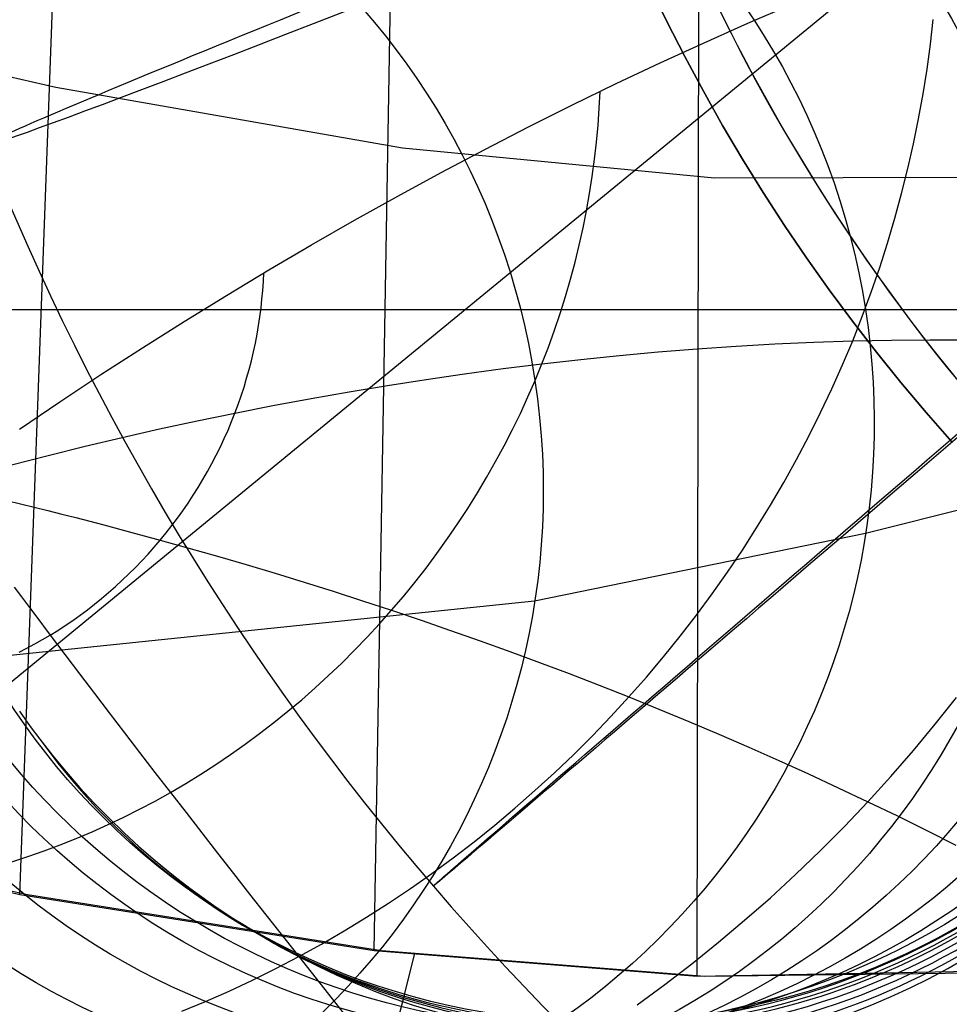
# Model space of a CAD drawing. Extents: x -919 to -345, y -585 to -19.
# Tile 10 of 123: x -878.55 to -872.15, y -496.11 to -489.34. Entities that reach past the tile are written whole.
import ezdxf

# ---------------------------------------------------------------- set-up
doc = ezdxf.new("R2010")
doc.units = 0
for name, color, linetype in [('GAMBE', 13, 'CONTINUOUS'), ('SCHIUMATO', 84, 'CONTINUOUS'), ('TELAIO', 3, 'CONTINUOUS')]:
    doc.layers.add(name, color=color, linetype=linetype)

msp = doc.modelspace()

# ---------------------------------------------------------------- linework, layer by layer
at = {"layer": 'GAMBE'}
for p, q in [((-856.6870355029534, -475.9118067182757, -41.08619065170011), (-882.1909536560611, -496.8416747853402, -455.561509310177)), ((-882.1920253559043, -491.3343200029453, -455.561509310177), (-853.8637073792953, -491.3343200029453, -455.561509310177))]:
    msp.add_line(p, q, dxfattribs=at)
at = {"layer": 'SCHIUMATO'}
for p, q in [((-873.8867524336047, -495.9215078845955, 107.4538461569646), (-873.6758541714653, -377.1366978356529, 107.48667780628)), ((-876.1087216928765, -495.7458183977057, 121.8261508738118), (-875.5381689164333, -462.607815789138, 121.8428754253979)), ((-878.5451493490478, -495.3604315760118, 136.1595444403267), (-878.1383079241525, -484.2532118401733, 136.1642215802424)), ((-873.537355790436, -489.3656146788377, -46.27125813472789), (-873.2364765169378, -489.236053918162, -46.16557694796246)), ((-878.29780192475, -489.8085633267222, 136.1618872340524), (-880.3166714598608, -489.3430123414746, 147.2806256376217)), ((-873.8387997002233, -489.4996667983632, -46.37048259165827), (-873.537355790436, -489.3656146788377, -46.27125813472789)), ((-872.2821524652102, -489.5101405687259, -45.77549754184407), (-872.262768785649, -489.3398387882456, -45.77226850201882)), ((-874.1405725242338, -489.6381137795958, -46.46315968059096), (-873.8387997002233, -489.4996667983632, -46.37048259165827)), ((-872.3054118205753, -489.6808868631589, -45.77868679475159), (-872.2821524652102, -489.5101405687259, -45.77549754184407)), ((-874.4424375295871, -489.7808520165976, -46.54920886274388), (-874.1405725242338, -489.6381137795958, -46.46315968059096)), ((-872.3325453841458, -489.8519450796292, -45.78182294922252), (-872.3054118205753, -489.6808868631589, -45.77868679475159)), ((-874.7441575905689, -489.9277710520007, -46.62855992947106), (-874.4424375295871, -489.7808520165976, -46.54920886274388)), ((-875.9123170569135, -490.225425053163, 121.8290996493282), (-878.29780192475, -489.8085633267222, 136.1618872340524)), ((-874.5595091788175, -489.9506220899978, -46.58090753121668), (-874.5538683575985, -489.8346168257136, -46.57929032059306)), ((-872.3635516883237, -490.0231826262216, -45.78489269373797), (-872.3325453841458, -489.8519450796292, -45.78182294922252)), ((-875.0454958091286, -490.0787538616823, -46.70115319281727), (-874.7441575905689, -489.9277710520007, -46.62855992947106)), ((-874.567736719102, -490.0671888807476, -46.58252484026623), (-874.5595091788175, -489.9506220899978, -46.58090753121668)), ((-872.3984292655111, -490.194466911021, -45.78788271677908), (-872.3635516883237, -490.0231826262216, -45.78489269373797)), ((-875.3462161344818, -490.2336771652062, -46.76693963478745), (-875.0454958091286, -490.0787538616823, -46.70115319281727)), ((-874.5785500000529, -490.1842288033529, -46.58413337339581), (-874.567736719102, -490.0671888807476, -46.58252484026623)), ((-874.5919480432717, -490.3016534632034, -46.58572425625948), (-874.5785500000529, -490.1842288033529, -46.58413337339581)), ((-873.7664472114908, -490.4317874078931, 107.4559646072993), (-875.9123170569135, -490.225425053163, 121.8290996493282)), ((-875.6460839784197, -490.3924117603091, -46.82588101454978), (-875.3462161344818, -490.2336771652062, -46.76693963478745)), ((-872.4371766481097, -490.3656653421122, -45.79077970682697), (-872.3984292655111, -490.194466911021, -45.78788271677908)), ((-874.6079298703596, -490.4193744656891, -46.58728861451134), (-874.5919480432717, -490.3016534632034, -46.58572425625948)), ((-875.9448668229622, -490.5548228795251, -46.87794993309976), (-875.6460839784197, -490.3924117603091, -46.82588101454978)), ((-872.4797923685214, -490.5366453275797, -45.79357035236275), (-872.4371766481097, -490.3656653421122, -45.79077970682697)), ((-874.6264945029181, -490.5373034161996, -46.58881757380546), (-874.6079298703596, -490.4193744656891, -46.58728861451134)), ((-871.7054016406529, -490.4271488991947, 91.65175165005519), (-873.7664472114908, -490.4317874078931, 107.4559646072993)), ((-876.2423348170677, -490.7207705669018, -46.92312985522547), (-875.9448668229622, -490.5548228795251, -46.87794993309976)), ((-874.6476409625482, -490.655351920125, -46.59030225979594), (-874.6264945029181, -490.5373034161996, -46.58881757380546)), ((-872.5262749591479, -490.7072742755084, -45.79624134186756), (-872.4797923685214, -490.5366453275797, -45.79357035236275)), ((-874.6713682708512, -490.7734315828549, -46.59173379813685), (-874.6476409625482, -490.655351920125, -46.59030225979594)), ((-876.5382613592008, -490.8901100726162, -46.96141508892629), (-876.2423348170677, -490.7207705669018, -46.92312985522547)), ((-872.5766229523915, -490.8774195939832, -45.79877936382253), (-872.5262749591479, -490.7072742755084, -45.79624134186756)), ((-874.6976754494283, -490.8914540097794, -46.59310331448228), (-874.6713682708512, -490.7734315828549, -46.59173379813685)), ((-876.8324236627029, -491.0626922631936, -46.9928107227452), (-876.5382613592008, -490.8901100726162, -46.96141508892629)), ((-874.7265615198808, -491.0093308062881, -46.59440193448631), (-874.6976754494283, -490.8914540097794, -46.59310331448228)), ((-872.6308348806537, -491.0469486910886, -45.80117110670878), (-872.5766229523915, -490.8774195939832, -45.79877936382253)), ((-877.1246033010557, -491.2383640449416, -47.01733252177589), (-876.8324236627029, -491.0626922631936, -46.9928107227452)), ((-874.7580255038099, -491.1269735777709, -46.59562078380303), (-874.7265615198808, -491.0093308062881, -46.59440193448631)), ((-872.6889092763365, -491.2157289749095, -45.80340325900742), (-872.6308348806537, -491.0469486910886, -45.80117110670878)), ((-876.8703673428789, -491.1432674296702, -46.99725591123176), (-876.8676688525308, -491.0836478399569, -46.99616360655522)), ((-874.792066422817, -491.2442939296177, -46.59675098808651), (-874.7580255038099, -491.1269735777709, -46.59562078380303)), ((-876.8796353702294, -491.2633104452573, -46.99938866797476), (-876.8743563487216, -491.203169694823, -46.99833243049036)), ((-876.8743563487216, -491.203169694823, -46.99833243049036), (-876.8703673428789, -491.1432674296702, -46.99725591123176)), ((-877.4145867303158, -491.4169687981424, -47.03500678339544), (-877.1246033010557, -491.2383640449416, -47.01733252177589)), ((-876.8862039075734, -491.323645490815, -47.00042012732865), (-876.8796353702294, -491.2633104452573, -46.99938866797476)), ((-874.8286832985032, -491.3612034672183, -46.59778367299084), (-874.792066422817, -491.2442939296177, -46.59675098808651)), ((-872.7508446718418, -491.3836278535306, -45.80546250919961), (-872.6889092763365, -491.2157289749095, -45.80340325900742)), ((-876.8940614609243, -491.3841306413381, -47.00142231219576), (-876.8862039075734, -491.323645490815, -47.00042012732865)), ((-876.9032075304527, -491.4447217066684, -47.0023907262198), (-876.8940614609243, -491.3841306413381, -47.00142231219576)), ((-874.8678751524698, -491.4776137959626, -46.59870996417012), (-874.8286832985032, -491.3612034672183, -46.59778367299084)), ((-872.8166395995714, -491.5505127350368, -45.80733554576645), (-872.7508446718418, -491.3836278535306, -45.80546250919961)), ((-877.7021657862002, -491.5983468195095, -47.04587015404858), (-877.4145867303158, -491.4169687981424, -47.03500678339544)), ((-876.9136416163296, -491.5053744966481, -47.00332087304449), (-876.9032075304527, -491.4447217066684, -47.0023907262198)), ((-874.9096410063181, -491.5934365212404, -46.59952098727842), (-874.8678751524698, -491.4776137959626, -46.59870996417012)), ((-876.9253632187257, -491.566044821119, -47.00420825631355), (-876.9136416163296, -491.5053744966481, -47.00332087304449)), ((-872.8166395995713, -491.5505127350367, -45.80733554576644), (-872.5495072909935, -491.5449590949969, -45.68289540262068)), ((-872.5495072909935, -491.5449590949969, -45.68289540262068), (-872.282761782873, -491.5426589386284, -45.55296977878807)), ((-872.282761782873, -491.5426589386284, -45.55296977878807), (-872.0166342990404, -491.543554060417, -45.41744859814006)), ((-877.9871381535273, -491.7823357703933, -47.04996940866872), (-877.7021657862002, -491.5983468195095, -47.04587015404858)), ((-876.9383718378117, -491.6266884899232, -47.00504837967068), (-876.9253632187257, -491.566044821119, -47.00420825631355)), ((-874.9539798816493, -491.7085832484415, -46.60020786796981), (-874.9096410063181, -491.5934365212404, -46.59952098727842)), ((-874.1534536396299, -491.6265645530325, -46.34661925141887), (-873.8861753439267, -491.6051176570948, -46.25014525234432)), ((-873.8861753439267, -491.6051176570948, -46.25014525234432), (-873.6187888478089, -491.5867245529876, -46.14787456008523)), ((-873.6187888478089, -491.5867245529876, -46.14787456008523), (-873.3513600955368, -491.5714497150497, -46.03991249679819)), ((-873.3513600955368, -491.5714497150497, -46.03991249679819), (-873.0839550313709, -491.5593576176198, -45.92636438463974)), ((-873.0839550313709, -491.5593576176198, -45.92636438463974), (-872.8166395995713, -491.5505127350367, -45.80733554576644)), ((-872.8862834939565, -491.7162572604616, -45.80900988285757), (-872.8166395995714, -491.5505127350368, -45.80733554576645)), ((-876.9526669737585, -491.6872613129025, -47.00583674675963), (-876.9383718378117, -491.6266884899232, -47.00504837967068)), ((-874.9539798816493, -491.7085832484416, -46.60020786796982), (-874.6874218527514, -491.6783618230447, -46.52175588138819)), ((-874.6874218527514, -491.6783618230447, -46.52175588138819), (-874.4205577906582, -491.6510007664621, -46.43719123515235)), ((-874.4205577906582, -491.6510007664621, -46.43719123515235), (-874.1534536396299, -491.6265645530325, -46.34661925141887)), ((-876.9851147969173, -491.8080176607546, -47.00724022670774), (-876.9682481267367, -491.747719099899, -47.00656886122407)), ((-876.9682481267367, -491.747719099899, -47.00656886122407), (-876.9526669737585, -491.6872613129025, -47.00583674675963)), ((-875.4858814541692, -491.7773671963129, -46.73857286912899), (-875.2201618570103, -491.7416028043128, -46.67246940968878)), ((-875.2201618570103, -491.7416028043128, -46.67246940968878), (-874.9539798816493, -491.7085832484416, -46.60020786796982)), ((-875.0008847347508, -491.8229697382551, -46.60076228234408), (-874.9539798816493, -491.7085832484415, -46.60020786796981)), ((-872.9597293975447, -491.8807600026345, -45.81047633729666), (-872.8862834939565, -491.7162572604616, -45.80900988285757)), ((-878.2693078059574, -491.968771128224, -47.04736119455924), (-877.9871381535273, -491.7823357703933, -47.04996940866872)), ((-877.0032664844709, -491.8681128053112, -47.00784634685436), (-876.9851147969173, -491.8080176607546, -47.00724022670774)), ((-876.0155719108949, -491.8569262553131, -46.85254513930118), (-875.7510482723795, -491.8158253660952, -46.79857814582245)), ((-875.7510482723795, -491.8158253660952, -46.79857814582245), (-875.4858814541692, -491.7773671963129, -46.73857286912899)), ((-877.0227026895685, -491.9279603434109, -47.00838272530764), (-877.0032664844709, -491.8681128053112, -47.00784634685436)), ((-876.2793619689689, -491.9006188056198, -46.90053374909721), (-876.0155719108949, -491.8569262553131, -46.85254513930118)), ((-875.0503242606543, -491.9365283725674, -46.60117810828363), (-875.0008847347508, -491.8229697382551, -46.60076228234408)), ((-873.0369212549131, -492.0439257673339, -45.81172655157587), (-872.9597293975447, -491.8807600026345, -45.81047633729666)), ((-877.0434229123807, -491.9875160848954, -47.00884486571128), (-877.0227026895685, -491.9279603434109, -47.00838272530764)), ((-876.8043797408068, -491.9955746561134, -46.97881541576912), (-876.5423280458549, -491.9468519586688, -46.94260387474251)), ((-876.5423280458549, -491.9468519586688, -46.94260387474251), (-876.2793619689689, -491.9006188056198, -46.90053374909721)), ((-875.102261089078, -492.049195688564, -46.60144977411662), (-875.0503242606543, -491.9365283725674, -46.60117810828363)), ((-878.5484854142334, -492.1574866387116, -47.0381117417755), (-878.2693078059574, -491.968771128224, -47.04736119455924)), ((-877.0654266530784, -492.0467358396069, -47.00922827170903), (-877.0434229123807, -491.9875160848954, -47.00884486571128)), ((-877.0654266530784, -492.0467358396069, -47.00922827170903), (-876.8043797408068, -491.9955746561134, -46.97881541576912)), ((-877.3253595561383, -492.1002910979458, -47.03380279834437), (-877.0654266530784, -492.0467358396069, -47.00922827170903)), ((-877.0887103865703, -492.1055774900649, -47.00952876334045), (-877.0654266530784, -492.0467358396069, -47.00922827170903)), ((-875.1566578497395, -492.1609082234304, -46.60157170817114), (-875.102261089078, -492.049195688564, -46.60144977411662)), ((-873.1178030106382, -492.205659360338, -45.81275216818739), (-873.0369212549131, -492.0439257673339, -45.81172655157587)), ((-877.5839939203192, -492.1562226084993, -47.05210117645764), (-877.3253595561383, -492.1002910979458, -47.03380279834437)), ((-877.1132584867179, -492.164007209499, -47.00974342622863), (-877.0887103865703, -492.1055774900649, -47.00952876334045)), ((-878.0965536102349, -492.2751696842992, -47.06772003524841), (-877.8411263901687, -492.2145191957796, -47.06358604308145)), ((-877.8411263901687, -492.2145191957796, -47.06358604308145), (-877.5839939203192, -492.1562226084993, -47.05210117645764)), ((-877.166073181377, -492.2795038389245, -47.00990487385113), (-877.1390523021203, -492.2219932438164, -47.00986966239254)), ((-877.1390523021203, -492.2219932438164, -47.00986966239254), (-877.1132584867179, -492.164007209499, -47.00974342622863)), ((-875.213477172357, -492.2716025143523, -46.60153833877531), (-875.1566578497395, -492.1609082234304, -46.60157170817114)), ((-873.2023186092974, -492.3658655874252, -45.8135448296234), (-873.1178030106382, -492.205659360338, -45.81275216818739)), ((-878.3500722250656, -492.3381628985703, -47.06396578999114), (-878.0965536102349, -492.2751696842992, -47.06772003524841)), ((-877.1943024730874, -492.3365072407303, -47.00984646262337), (-877.166073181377, -492.2795038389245, -47.00990487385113)), ((-875.2726816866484, -492.381215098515, -46.60134409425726), (-875.213477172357, -492.2716025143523, -46.60153833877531)), ((-878.4760522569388, -492.3705345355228, -47.05896265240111), (-878.3500722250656, -492.3381628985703, -47.06396578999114)), ((-877.2237215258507, -492.3929716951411, -47.00969183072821), (-877.1943024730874, -492.3365072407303, -47.00984646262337)), ((-878.6014788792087, -492.4034876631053, -47.05178594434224), (-878.4760522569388, -492.3705345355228, -47.05896265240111)), ((-877.2543116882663, -492.4488654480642, -47.00943838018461), (-877.2237215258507, -492.3929716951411, -47.00969183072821)), ((-875.3342340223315, -492.4896825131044, -46.6009834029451), (-875.2726816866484, -492.381215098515, -46.60134409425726)), ((-873.2904119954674, -492.524449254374, -45.81409617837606), (-873.2023186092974, -492.3658655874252, -45.8135448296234)), ((-877.2860543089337, -492.5041567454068, -47.00908351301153), (-877.2543116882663, -492.4488654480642, -47.00943838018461)), ((-875.3980968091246, -492.5969412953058, -46.60045069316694), (-875.3342340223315, -492.4896825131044, -46.6009834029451)), ((-877.352922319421, -492.6128049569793, -47.00805913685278), (-877.3189307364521, -492.5588138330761, -47.00862463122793)), ((-877.3189307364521, -492.5588138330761, -47.00862463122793), (-877.2860543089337, -492.5041567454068, -47.00908351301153)), ((-873.3820271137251, -492.6813151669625, -45.81439785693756), (-873.2904119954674, -492.524449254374, -45.81409617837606)), ((-877.3880104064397, -492.6660983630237, -47.00738443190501), (-877.352922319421, -492.6128049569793, -47.00805913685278)), ((-875.4642326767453, -492.702927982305, -46.5997403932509), (-875.3980968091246, -492.5969412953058, -46.60045069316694)), ((-878.6352135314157, -492.64804440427, -47.06048222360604), (-878.5412377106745, -492.6707759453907, -47.06514524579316)), ((-878.5412377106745, -492.6707759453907, -47.06514524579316), (-878.446786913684, -492.6939408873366, -47.06754352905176)), ((-878.446786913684, -492.6939408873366, -47.06754352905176), (-878.3518847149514, -492.7175335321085, -47.06776838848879)), ((-877.4241763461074, -492.7186622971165, -47.00659791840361), (-877.3880104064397, -492.6660983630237, -47.00738443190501)), ((-873.4771079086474, -492.8363681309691, -45.81444150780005), (-873.3820271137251, -492.6813151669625, -45.81439785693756)), ((-878.3518847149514, -492.7175335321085, -47.06776838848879), (-878.2565546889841, -492.7415481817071, -47.06591113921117)), ((-878.2565546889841, -492.7415481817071, -47.06591113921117), (-878.1608204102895, -492.7659791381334, -47.06206309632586)), ((-877.4614014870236, -492.7704650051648, -47.00569699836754), (-877.4241763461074, -492.7186622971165, -47.00659791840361)), ((-875.5326042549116, -492.8075791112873, -46.5988469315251), (-875.4642326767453, -492.702927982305, -46.5997403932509)), ((-878.1608204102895, -492.7659791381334, -47.06206309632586), (-878.0647054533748, -492.790820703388, -47.05631557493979)), ((-878.0647054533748, -492.790820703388, -47.05631557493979), (-877.9682333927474, -492.8160671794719, -47.0487598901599)), ((-877.9682333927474, -492.8160671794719, -47.0487598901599), (-877.7743122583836, -492.8677520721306, -47.02858929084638)), ((-877.538954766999, -492.8716597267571, -47.00354154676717), (-877.4996671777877, -492.8214747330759, -47.00467907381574)), ((-877.4996671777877, -492.8214747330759, -47.00467907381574), (-877.4614014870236, -492.7704650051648, -47.00569699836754)), ((-875.6031741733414, -492.9108312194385, -46.59776473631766), (-875.5326042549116, -492.8075791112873, -46.5988469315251)), ((-877.7743122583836, -492.8677520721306, -47.02858929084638), (-877.5792456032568, -492.9209882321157, -47.00228181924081)), ((-877.5792456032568, -492.9209882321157, -47.00228181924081), (-877.538954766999, -492.8716597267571, -47.00354154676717)), ((-873.5755983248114, -492.9895129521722, -45.81421877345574), (-873.4771079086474, -492.8363681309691, -45.81444150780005)), ((-877.620518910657, -492.9694300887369, -47.00089752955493), (-877.5792456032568, -492.9209882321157, -47.00228181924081)), ((-877.5792456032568, -492.9209882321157, -47.00228181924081), (-877.3831977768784, -492.9757430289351, -46.97043278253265)), ((-875.6759050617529, -493.0126208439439, -46.5964882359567), (-875.6031741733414, -492.9108312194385, -46.59776473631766)), ((-877.7058937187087, -493.0635603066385, -46.99774983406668), (-877.6627454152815, -493.016961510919, -46.99938726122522)), ((-877.6627454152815, -493.016961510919, -46.99938726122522), (-877.620518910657, -492.9694300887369, -47.00089752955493)), ((-877.3831977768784, -492.9757430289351, -46.97043278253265), (-877.1862361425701, -493.0320356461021, -46.93309663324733)), ((-877.1862361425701, -493.0320356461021, -46.93309663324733), (-876.9884038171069, -493.0898982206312, -46.8901926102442)), ((-875.7507595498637, -493.1128845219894, -46.59501185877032), (-875.6759050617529, -493.0126208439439, -46.5964882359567)), ((-873.6774423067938, -493.1406544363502, -45.81372129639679), (-873.5755983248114, -492.9895129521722, -45.81421877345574)), ((-877.7499324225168, -493.1092042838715, -46.99598406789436), (-877.7058937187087, -493.0635603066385, -46.99774983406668)), ((-876.9884038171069, -493.0898982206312, -46.8901926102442), (-876.7897439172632, -493.1493628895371, -46.84163995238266)), ((-877.8405554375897, -493.1975390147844, -46.99206279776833), (-877.7948301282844, -493.1538712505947, -46.99408878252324)), ((-877.7948301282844, -493.1538712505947, -46.99408878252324), (-877.7499324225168, -493.1092042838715, -46.99598406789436)), ((-876.7897439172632, -493.1493628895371, -46.84163995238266), (-876.5902995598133, -493.2104617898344, -46.78735789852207)), ((-875.8277002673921, -493.2115587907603, -46.59333003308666), (-875.7507595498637, -493.1128845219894, -46.59501185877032)), ((-873.7825837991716, -493.2896973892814, -45.81294071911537), (-873.6774423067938, -493.1406544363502, -45.81372129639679)), ((-877.8870769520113, -493.2401853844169, -46.98990493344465), (-877.8405554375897, -493.1975390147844, -46.99206279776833)), ((-876.5902995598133, -493.2104617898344, -46.78735789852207), (-876.390113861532, -493.2732270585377, -46.72726568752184)), ((-875.9066898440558, -493.3085801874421, -46.59143718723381), (-875.8277002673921, -493.2115587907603, -46.59333003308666)), ((-878.5831466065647, -493.2452671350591, -47.02809374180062), (-878.5343318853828, -493.3107066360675, -47.01852598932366)), ((-877.9823830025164, -493.3223251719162, -46.98518884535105), (-877.9343632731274, -493.2817881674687, -46.98761400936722)), ((-877.9343632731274, -493.2817881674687, -46.98761400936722), (-877.8870769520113, -493.2401853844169, -46.98990493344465)), ((-876.390113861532, -493.2732270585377, -46.72726568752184), (-876.1892299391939, -493.3376908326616, -46.66128255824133)), ((-873.8909667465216, -493.4365466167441, -45.81186868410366), (-873.7825837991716, -493.2896973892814, -45.81294071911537)), ((-878.5343318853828, -493.3107066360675, -47.01852598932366), (-878.4852362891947, -493.3763460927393, -47.00728754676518)), ((-878.0804970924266, -493.4001130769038, -46.97993107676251), (-878.0311047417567, -493.3617742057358, -46.98262826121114)), ((-878.0311047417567, -493.3617742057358, -46.98262826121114), (-877.9823830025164, -493.3223251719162, -46.98518884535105)), ((-876.1892299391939, -493.3376908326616, -46.66128255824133), (-875.9876909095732, -493.4038852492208, -46.58932774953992)), ((-875.987690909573, -493.4038852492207, -46.5893277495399), (-875.9066898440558, -493.3085801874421, -46.59143718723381)), ((-878.4852362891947, -493.3763460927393, -47.00728754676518), (-878.4358753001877, -493.4421769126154, -46.99445909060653)), ((-878.181168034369, -493.4733715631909, -46.97412218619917), (-878.1305286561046, -493.4373195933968, -46.97709611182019)), ((-878.1305286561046, -493.4373195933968, -46.97709611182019), (-878.0804970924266, -493.4001130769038, -46.97993107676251)), ((-876.0706618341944, -493.4974137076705, -46.58699656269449), (-875.987690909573, -493.4038852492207, -46.5893277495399)), ((-875.9876909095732, -493.4038852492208, -46.58932774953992), (-875.7855375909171, -493.4718434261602, -46.51135073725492)), ((-874.0025350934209, -493.5811069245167, -45.81049683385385), (-873.8909667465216, -493.4365466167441, -45.81186868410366)), ((-878.4358753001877, -493.4421769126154, -46.99445909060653), (-878.3364190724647, -493.5743782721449, -46.9643548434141)), ((-878.2841446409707, -493.5419230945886, -46.96775273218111), (-878.2323838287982, -493.5082467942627, -46.97100811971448)), ((-878.2323838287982, -493.5082467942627, -46.97100811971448), (-878.181168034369, -493.4733715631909, -46.97412218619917)), ((-876.1555439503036, -493.5891180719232, -46.58444012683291), (-876.0706618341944, -493.4974137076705, -46.58699656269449)), ((-875.7855375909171, -493.4718434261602, -46.51135073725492), (-875.5828016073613, -493.5416024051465, -46.42742194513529)), ((-878.3891747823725, -493.6055929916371, -46.96081359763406), (-878.3364190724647, -493.5743782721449, -46.9643548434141)), ((-878.3364190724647, -493.5743782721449, -46.9643548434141), (-878.2841446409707, -493.5419230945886, -46.96775273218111)), ((-878.3364190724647, -493.5743782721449, -46.9643548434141), (-878.236066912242, -493.7072548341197, -46.92874077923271)), ((-875.5828016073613, -493.5416024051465, -46.42742194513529), (-875.3795122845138, -493.6132002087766, -46.33764203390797)), ((-878.4959846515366, -493.6642722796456, -46.95330312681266), (-878.4423756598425, -493.6355593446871, -46.95712943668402)), ((-878.4423756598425, -493.6355593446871, -46.95712943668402), (-878.3891747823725, -493.6055929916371, -46.96081359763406)), ((-876.242274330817, -493.6789540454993, -46.58165535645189), (-876.1555439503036, -493.5891180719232, -46.58444012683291)), ((-875.3795122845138, -493.6132002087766, -46.33764203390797), (-875.1756989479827, -493.6866748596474, -46.24211166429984)), ((-874.1172327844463, -493.7232831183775, -45.80881681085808), (-874.0025350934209, -493.5811069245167, -45.81049683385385)), ((-878.5499647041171, -493.6917267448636, -46.9493354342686), (-878.4959846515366, -493.6642722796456, -46.95330312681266)), ((-878.236066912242, -493.7072548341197, -46.92874077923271), (-878.1348419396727, -493.8408021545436, -46.88767290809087)), ((-876.3307900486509, -493.7668773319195, -46.57863916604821), (-876.242274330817, -493.6789540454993, -46.58165535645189)), ((-875.1756989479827, -493.6866748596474, -46.24211166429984), (-874.9713909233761, -493.7620643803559, -46.14093149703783)), ((-876.4210281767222, -493.8528436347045, -46.57538847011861), (-876.3307900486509, -493.7668773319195, -46.57863916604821)), ((-874.9713909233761, -493.7620643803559, -46.14093149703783), (-874.766617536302, -493.839406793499, -46.03420219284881)), ((-874.2350037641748, -493.8629800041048, -45.80682025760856), (-874.1172327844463, -493.7232831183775, -45.80881681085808)), ((-878.1348419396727, -493.8408021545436, -46.88767290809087), (-878.0327471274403, -493.975028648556, -46.84108935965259)), ((-874.766617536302, -493.839406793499, -46.03420219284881), (-874.5614081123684, -493.9187401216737, -45.92202441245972)), ((-876.512925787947, -493.936808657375, -46.57190018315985), (-876.4210281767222, -493.8528436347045, -46.57538847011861)), ((-874.3557919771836, -494.0001023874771, -45.80449881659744), (-874.2350037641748, -493.8629800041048, -45.80682025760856)), ((-878.0327471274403, -493.975028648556, -46.84108935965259), (-877.9297854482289, -494.1099427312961, -46.78892826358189)), ((-876.6064199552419, -494.0187281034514, -46.56817121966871), (-876.512925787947, -493.936808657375, -46.57190018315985)), ((-874.5614081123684, -493.9187401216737, -45.92202441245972), (-874.3557919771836, -494.0001023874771, -45.80449881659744)), ((-876.7014477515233, -494.0985576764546, -46.56419849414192), (-876.6064199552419, -494.0187281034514, -46.56817121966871)), ((-874.4795349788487, -494.1345598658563, -45.80184475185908), (-874.3557919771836, -494.0001023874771, -45.80449881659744)), ((-874.3557919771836, -494.0001023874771, -45.80449881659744), (-874.1498214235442, -494.0835160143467, -45.68169767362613)), ((-872.248752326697, -494.188099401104, -44.67336731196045), (-872.1027485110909, -494.0040662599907, -44.67388140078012)), ((-877.9297854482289, -494.1099427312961, -46.78892826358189), (-877.8259598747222, -494.2455528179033, -46.73112774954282)), ((-876.7979462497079, -494.1762530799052, -46.55997892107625), (-876.7014477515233, -494.0985576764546, -46.56419849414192)), ((-874.1498214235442, -494.0835160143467, -45.68169767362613), (-873.9436406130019, -494.1689410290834, -45.55357968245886)), ((-876.895852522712, -494.2517700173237, -46.55550941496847), (-876.7979462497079, -494.1762530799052, -46.55997892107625)), ((-874.6061447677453, -494.2662812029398, -45.79885281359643), (-874.4795349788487, -494.1345598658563, -45.80184475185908)), ((-873.9436406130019, -494.1689410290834, -45.55357968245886), (-873.7374166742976, -494.2563218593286, -45.420075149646)), ((-877.8259598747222, -494.2455528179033, -46.73112774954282), (-877.7212733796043, -494.3818673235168, -46.66762594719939)), ((-876.9951036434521, -494.3250641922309, -46.55078689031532), (-876.895852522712, -494.2517700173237, -46.55550941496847)), ((-872.398928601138, -494.3689537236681, -44.6724423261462), (-872.248752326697, -494.188099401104, -44.67336731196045)), ((-874.7355269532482, -494.3951999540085, -45.79551837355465), (-874.6061447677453, -494.2662812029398, -45.79885281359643)), ((-873.7374166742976, -494.2563218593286, -45.420075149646), (-873.531316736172, -494.3456029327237, -45.28111438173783)), ((-878.5451493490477, -495.3604315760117, 136.1595444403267), (-882.7505849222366, -494.3574463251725, 158.3625384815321)), ((-877.7212733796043, -494.3818673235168, -46.66762594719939), (-877.615728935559, -494.5188946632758, -46.59836098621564)), ((-877.0956366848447, -494.3960913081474, -46.54580826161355), (-876.9951036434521, -494.3250641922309, -46.55078689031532)), ((-873.531316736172, -494.3456029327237, -45.28111438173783), (-873.3255079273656, -494.4367286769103, -45.13662768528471)), ((-872.5532025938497, -494.5465023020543, -44.6710952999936), (-872.398928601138, -494.3689537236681, -44.6724423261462)), ((-877.1973887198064, -494.4648070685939, -46.54057044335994), (-877.0956366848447, -494.3960913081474, -46.54580826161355)), ((-874.867587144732, -494.5212496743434, -45.79183680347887), (-874.7355269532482, -494.3951999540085, -45.79551837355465)), ((-873.3255079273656, -494.4367286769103, -45.13662768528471), (-873.1201573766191, -494.5296435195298, -44.98654536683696)), ((-877.615728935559, -494.5188946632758, -46.59836098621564), (-877.5093295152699, -494.6566432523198, -46.52327099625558)), ((-877.3002968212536, -494.531167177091, -46.53507035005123), (-877.1973887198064, -494.4648070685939, -46.54057044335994)), ((-875.0022309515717, -494.6443639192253, -45.78780347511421), (-874.867587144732, -494.5212496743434, -45.79183680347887)), ((-877.4042980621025, -494.5951273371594, -46.52930489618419), (-877.3002968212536, -494.531167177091, -46.53507035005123)), ((-873.1201573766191, -494.5296435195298, -44.98654536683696), (-872.9154322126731, -494.6242918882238, -44.83079773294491)), ((-872.7114995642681, -494.7206182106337, -44.66931509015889), (-872.5532025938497, -494.5465023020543, -44.6710952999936)), ((-877.6153263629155, -494.71567634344, -46.51696618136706), (-877.5093295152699, -494.6566432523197, -46.52327099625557)), ((-877.5093295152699, -494.6566432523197, -46.52327099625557), (-877.4042980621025, -494.5951273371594, -46.52930489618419)), ((-877.5093295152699, -494.6566432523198, -46.52327099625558), (-877.4020763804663, -494.7951220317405, -46.44232041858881)), ((-875.139363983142, -494.7644762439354, -45.78341376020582), (-875.0022309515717, -494.6443639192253, -45.78780347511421)), ((-872.9154322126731, -494.6242918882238, -44.83079773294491), (-872.7114995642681, -494.7206182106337, -44.66931509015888)), ((-877.7222162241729, -494.7722109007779, -46.51039044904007), (-877.6153263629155, -494.71567634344, -46.51696618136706)), ((-872.8737362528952, -494.8911809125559, -44.66709138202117), (-872.7114995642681, -494.7206182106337, -44.66931509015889)), ((-872.7114995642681, -494.7206182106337, -44.66931509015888), (-872.5085576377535, -494.8185593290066, -44.50202356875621)), ((-881.1352459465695, -494.7719886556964, 150.4370356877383), (-878.4930952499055, -495.3588157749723, 136.1596669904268)), ((-877.8299248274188, -494.8262369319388, -46.50354441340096), (-877.7222162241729, -494.7722109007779, -46.51039044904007)), ((-877.4020763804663, -494.7951220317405, -46.44232041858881), (-877.2939639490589, -494.9343420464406, -46.35557894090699)), ((-875.2788918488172, -494.8815202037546, -45.77866303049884), (-875.139363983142, -494.7644762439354, -45.78341376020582)), ((-877.93837790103, -494.8777444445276, -46.49642868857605), (-877.8299248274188, -494.8262369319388, -46.50354441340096)), ((-872.5085576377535, -494.8185593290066, -44.50202356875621), (-872.3069289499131, -494.9180217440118, -44.32883259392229)), ((-878.1572203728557, -494.97316394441, -46.4813906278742), (-878.0475011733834, -494.9267234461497, -46.48904388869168)), ((-878.0475011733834, -494.9267234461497, -46.48904388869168), (-877.93837790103, -494.8777444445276, -46.49642868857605)), ((-875.4207201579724, -494.9954293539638, -45.77354665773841), (-875.2788918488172, -494.8815202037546, -45.77866303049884)), ((-873.0397953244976, -495.0580954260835, -44.66441717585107), (-872.8737362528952, -494.8911809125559, -44.66709138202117)), ((-872.3069289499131, -494.9180217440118, -44.32883259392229), (-872.1069670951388, -495.018904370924, -44.14964741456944)), ((-878.2674612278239, -495.017055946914, -46.47346952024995), (-878.1572203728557, -494.97316394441, -46.4813906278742)), ((-877.2939639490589, -494.9343420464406, -46.35557894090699), (-877.1849849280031, -495.0743148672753, -46.26314256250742)), ((-875.5647545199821, -495.1061372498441, -45.76806001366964), (-875.4207201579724, -494.9954293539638, -45.77354665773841)), ((-878.489210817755, -495.097154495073, -46.45682622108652), (-878.3781494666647, -495.0583894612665, -46.46528117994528)), ((-878.3781494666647, -495.0583894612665, -46.46528117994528), (-878.2674612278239, -495.017055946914, -46.47346952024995)), ((-873.2095509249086, -495.2212731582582, -44.66128630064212), (-873.0397953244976, -495.0580954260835, -44.66441717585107)), ((-878.6005710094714, -495.1333410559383, -46.44810525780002), (-878.489210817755, -495.097154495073, -46.45682622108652)), ((-877.1849849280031, -495.0743148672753, -46.26314256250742), (-877.0751320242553, -495.2150520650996, -46.16510728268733)), ((-875.7109005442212, -495.2135774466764, -45.7621984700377), (-875.5647545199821, -495.1061372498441, -45.76806001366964)), ((-877.0751320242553, -495.2150520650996, -46.16510728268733), (-876.9643979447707, -495.3565652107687, -46.06156910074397)), ((-875.8590638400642, -495.3176834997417, -45.75595739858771), (-875.7109005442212, -495.2135774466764, -45.7621984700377)), ((-873.382877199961, -495.380625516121, -44.65769258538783), (-873.2095509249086, -495.2212731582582, -44.66128630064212)), ((-876.0091500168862, -495.418388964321, -45.74933217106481), (-875.8590638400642, -495.3176834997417, -45.75595739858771)), ((-876.1087216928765, -495.7458183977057, 121.8261508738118), (-878.5451493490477, -495.3604315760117, 136.1595444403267)), ((-878.4930952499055, -495.3588157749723, 136.1596669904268), (-876.0585132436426, -495.7435253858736, 121.8387309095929)), ((-876.9643979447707, -495.3565652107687, -46.06156910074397), (-876.8527753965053, -495.4988658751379, -45.9526240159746)), ((-873.5596482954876, -495.5360639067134, -44.65362985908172), (-873.382877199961, -495.380625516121, -44.65769258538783)), ((-876.1610646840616, -495.5156273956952, -45.74231815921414), (-876.0091500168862, -495.418388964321, -45.74933217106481)), ((-876.8527753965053, -495.4988658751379, -45.9526240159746), (-876.6268357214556, -495.7858760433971, -45.7188971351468)), ((-876.3147134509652, -495.6093323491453, -45.73491073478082), (-876.1610646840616, -495.5156273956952, -45.74231815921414)), ((-873.7397383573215, -495.6874997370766, -44.6490919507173), (-873.5596482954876, -495.5360639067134, -44.65362985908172)), ((-876.4700019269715, -495.6994373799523, -45.72710526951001), (-876.3147134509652, -495.6093323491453, -45.73491073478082)), ((-876.6268357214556, -495.7858760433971, -45.71889713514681), (-876.4700019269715, -495.6994373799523, -45.72710526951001)), ((-876.0585132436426, -495.7435253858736, 121.8387309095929), (-873.8344439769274, -495.9200034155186, 107.4540037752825)), ((-873.9230215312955, -495.8348444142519, -44.64407268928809), (-873.7397383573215, -495.6874997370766, -44.6490919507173)), ((-876.785117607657, -495.868590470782, -45.71028262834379), (-876.6268357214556, -495.7858760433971, -45.71889713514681)), ((-876.6268357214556, -495.7858760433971, -45.7188971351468), (-876.3974017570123, -496.0760891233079, -45.46452755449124)), ((-873.8867524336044, -495.9215078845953, 107.4538461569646), (-876.1087216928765, -495.7458183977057, 121.8261508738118)), ((-876.9447390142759, -495.9475570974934, -45.70126174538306), (-876.785117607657, -495.868590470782, -45.71028262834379)), ((-874.1093719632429, -495.9780093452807, -44.63856590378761), (-873.9230215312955, -495.8348444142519, -44.64407268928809)), ((-871.7203264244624, -495.8836005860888, 91.64914367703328), (-873.8867524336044, -495.9215078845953, 107.4538461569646)), ((-873.8344439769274, -495.9200034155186, 107.4540037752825), (-871.8463839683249, -495.8956682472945, 93.03330866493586)), ((-877.1055885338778, -496.0227609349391, -45.69183540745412), (-876.9447390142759, -495.9475570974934, -45.70126174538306)), ((-874.2986637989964, -496.1169059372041, -44.63256542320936), (-874.1093719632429, -495.9780093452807, -44.63856590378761)), ((-877.2675547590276, -496.0941869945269, -45.68200453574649), (-877.1055885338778, -496.0227609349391, -45.69183540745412)), ((-876.3974017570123, -496.0760891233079, -45.46452755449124), (-876.1651506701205, -496.3691676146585, -45.18944786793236)), ((-877.4305262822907, -496.1618202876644, -45.67177005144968), (-877.2675547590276, -496.0941869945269, -45.68200453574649))]:
    msp.add_line(p, q, dxfattribs=at)
at = {"layer": 'SCHIUMATO', "extrusion": (0.02164905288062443, -0.100124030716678, 0.9947394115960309)}
msp.add_arc((-961.1197481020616, -295.5632527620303, -5.500024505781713), 12.73638055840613, 200.33922967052, 358.5915390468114, dxfattribs=at)
at = {"layer": 'SCHIUMATO', "extrusion": (0.0216933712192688, -0.1001067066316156, 0.9947401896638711)}
msp.add_arc((-961.2347631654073, -295.1382736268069, -5.546828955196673), 12.71658399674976, 200.2119338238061, 358.6243803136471, dxfattribs=at)
at = {"layer": 'SCHIUMATO', "extrusion": (-0.02195911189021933, -0.0789134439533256, 0.9966395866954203)}
msp.add_arc((-713.3910195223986, -706.9735755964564, 53.21367520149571), 12.70864180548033, 221.0647759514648, 19.58327997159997, dxfattribs=at)
at = {"layer": 'SCHIUMATO', "extrusion": (-0.06178095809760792, -0.05387429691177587, 0.9966346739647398)}
msp.add_arc((-205.7510357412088, -980.5858481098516, 106.7624479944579), 12.70398785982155, 248.4280707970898, 47.00890837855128, dxfattribs=at)
at = {"layer": 'SCHIUMATO', "extrusion": (-0.1613242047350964, 0.02779552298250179, 0.9865099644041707)}
msp.add_arc((636.5635283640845, -761.3916427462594, 246.32538221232), 12.70088272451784, 288.1406872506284, 86.75421054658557, dxfattribs=at)
at = {"layer": 'SCHIUMATO', "extrusion": (-0.09784613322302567, -0.02564888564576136, 0.9948709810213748)}
msp.add_arc((254.1910599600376, -966.1490408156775, 155.4174640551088), 12.70142986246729, 269.9597479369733, 68.56871403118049, dxfattribs=at)
at = {"layer": 'SCHIUMATO', "extrusion": (-0.1306737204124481, 0.0004161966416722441, 0.9914253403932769)}
msp.add_arc((496.391064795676, -863.1603877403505, 202.2190871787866), 12.70097337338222, 281.2164264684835, 79.83256476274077, dxfattribs=at)
at = {"layer": 'TELAIO'}
for p, q in [((-874.2126454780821, -489.1104919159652, -38.59042461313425), (-874.0945600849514, -489.3544812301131, -38.59042461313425)), ((-874.2126454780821, -489.1104919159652, -33.59042461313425), (-874.0945600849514, -489.3544812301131, -33.59042461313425)), ((-874.0945600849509, -489.3544812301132, -36.09042461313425), (-874.2126454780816, -489.1104919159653, -36.09042461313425)), ((-874.0945600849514, -489.3544812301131, -38.59042461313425), (-873.9715714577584, -489.5956447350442, -38.59042461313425)), ((-874.0945600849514, -489.3544812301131, -33.59042461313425), (-873.9715714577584, -489.5956447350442, -33.59042461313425)), ((-873.9715714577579, -489.5956447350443, -36.09042461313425), (-874.0945600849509, -489.3544812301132, -36.09042461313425)), ((-873.9715714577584, -489.5956447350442, -38.59042461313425), (-873.8437367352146, -489.8339157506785, -38.59042461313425)), ((-873.9715714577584, -489.5956447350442, -33.59042461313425), (-873.8437367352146, -489.8339157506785, -33.59042461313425)), ((-873.8437367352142, -489.8339157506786, -36.09042461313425), (-873.9715714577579, -489.5956447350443, -36.09042461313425)), ((-873.8437367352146, -489.8339157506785, -38.59042461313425), (-873.7111130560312, -490.0692275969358, -38.59042461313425)), ((-873.8437367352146, -489.8339157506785, -33.59042461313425), (-873.7111130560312, -490.0692275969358, -33.59042461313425)), ((-873.7111130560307, -490.0692275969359, -36.09042461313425), (-873.8437367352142, -489.8339157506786, -36.09042461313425)), ((-873.7111130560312, -490.0692275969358, -38.59042461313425), (-873.5737575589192, -490.3015135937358, -38.59042461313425)), ((-873.7111130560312, -490.0692275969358, -33.59042461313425), (-873.5737575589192, -490.3015135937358, -33.59042461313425)), ((-873.5737575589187, -490.3015135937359, -36.09042461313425), (-873.7111130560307, -490.0692275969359, -36.09042461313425)), ((-873.5737575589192, -490.3015135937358, -38.59042461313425), (-873.4317273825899, -490.5307070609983, -38.59042461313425)), ((-873.5737575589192, -490.3015135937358, -33.59042461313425), (-873.4317273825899, -490.5307070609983, -33.59042461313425)), ((-873.4317273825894, -490.5307070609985, -36.09042461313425), (-873.5737575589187, -490.3015135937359, -36.09042461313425)), ((-873.4317273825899, -490.5307070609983, -38.59042461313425), (-873.2850796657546, -490.7567413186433, -38.59042461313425)), ((-873.4317273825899, -490.5307070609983, -33.59042461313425), (-873.2850796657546, -490.7567413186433, -33.59042461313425)), ((-873.2850796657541, -490.7567413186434, -36.09042461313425), (-873.4317273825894, -490.5307070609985, -36.09042461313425)), ((-873.2850796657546, -490.7567413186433, -38.59042461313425), (-873.1338715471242, -490.9795496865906, -38.59042461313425)), ((-873.2850796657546, -490.7567413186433, -33.59042461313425), (-873.1338715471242, -490.9795496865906, -33.59042461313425)), ((-873.1338715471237, -490.9795496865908, -36.09042461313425), (-873.2850796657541, -490.7567413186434, -36.09042461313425)), ((-873.1338715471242, -490.9795496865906, -38.59042461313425), (-872.9781601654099, -491.19906548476, -38.59042461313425)), ((-873.1338715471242, -490.9795496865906, -33.59042461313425), (-872.9781601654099, -491.19906548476, -33.59042461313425)), ((-872.9781601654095, -491.1990654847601, -36.09042461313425), (-873.1338715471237, -490.9795496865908, -36.09042461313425)), ((-872.9781601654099, -491.19906548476, -38.59042461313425), (-872.8180026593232, -491.4152220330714, -38.59042461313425)), ((-872.9781601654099, -491.19906548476, -33.59042461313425), (-872.8180026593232, -491.4152220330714, -33.59042461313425)), ((-872.8180026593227, -491.4152220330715, -36.09042461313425), (-872.9781601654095, -491.1990654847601, -36.09042461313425)), ((-872.8180026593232, -491.4152220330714, -38.59042461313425), (-872.6534561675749, -491.6279526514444, -38.59042461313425)), ((-872.8180026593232, -491.4152220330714, -33.59042461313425), (-872.6534561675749, -491.6279526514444, -33.59042461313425)), ((-872.6534561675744, -491.6279526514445, -36.09042461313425), (-872.8180026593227, -491.4152220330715, -36.09042461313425)), ((-872.6534561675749, -491.6279526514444, -38.59042461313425), (-872.4845778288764, -491.837190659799, -38.59042461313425)), ((-872.6534561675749, -491.6279526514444, -33.59042461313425), (-872.4845778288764, -491.837190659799, -33.59042461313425)), ((-872.4845778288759, -491.8371906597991, -36.09042461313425), (-872.6534561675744, -491.6279526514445, -36.09042461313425)), ((-872.4845778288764, -491.837190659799, -38.59042461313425), (-872.3114247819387, -492.0428693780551, -38.59042461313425)), ((-872.4845778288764, -491.837190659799, -33.59042461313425), (-872.3114247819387, -492.0428693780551, -33.59042461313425)), ((-872.3114247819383, -492.0428693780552, -36.09042461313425), (-872.4845778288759, -491.8371906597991, -36.09042461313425)), ((-872.3114247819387, -492.0428693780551, -38.59042461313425), (-872.1340541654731, -492.2449221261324, -38.59042461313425)), ((-872.3114247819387, -492.0428693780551, -33.59042461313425), (-872.1340541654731, -492.2449221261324, -33.59042461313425)), ((-872.1340541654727, -492.2449221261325, -36.09042461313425), (-872.3114247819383, -492.0428693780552, -36.09042461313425)), ((-872.7277873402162, -492.8729685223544, 35.4319481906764), (-871.5462546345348, -492.577135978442, 20.65522917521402)), ((-875.0041717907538, -493.3397622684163, 56.95344842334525), (-872.7277873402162, -492.8729685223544, 35.4319481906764)), ((-879.1991428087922, -493.7725822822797, 90.86121551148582), (-875.0041717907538, -493.3397622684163, 56.95344842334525)), ((-878.5473154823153, -494.0980868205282, -31.03354938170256), (-878.4734894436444, -494.2028913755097, -31.03354938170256)), ((-878.4734894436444, -494.2028913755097, -31.03354938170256), (-878.4080141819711, -494.2912661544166, -31.03354938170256)), ((-878.4080141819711, -494.2912661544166, -31.03354938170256), (-878.3193971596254, -494.4047319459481, -31.03354938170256)), ((-878.3193971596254, -494.4047319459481, -31.03354938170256), (-878.2275656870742, -494.515640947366, -31.03354938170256)), ((-878.2275656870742, -494.515640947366, -31.03354938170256), (-878.1326309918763, -494.6239312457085, -31.03354938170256)), ((-878.1326309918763, -494.6239312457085, -31.03354938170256), (-878.0347043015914, -494.7295409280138, -31.03354938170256)), ((-878.0347043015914, -494.7295409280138, -31.03354938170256), (-877.9338968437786, -494.8324080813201, -31.03354938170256)), ((-877.9338968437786, -494.8324080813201, -31.03354938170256), (-877.8303198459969, -494.9324707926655, -31.03354938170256)), ((-877.8303198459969, -494.9324707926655, -31.03354938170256), (-877.7240845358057, -495.0296671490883, -31.03354938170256)), ((-877.7240845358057, -495.0296671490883, -31.03354938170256), (-877.6153021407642, -495.1239352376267, -31.03354938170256)), ((-877.6153021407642, -495.1239352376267, -31.03354938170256), (-877.5367065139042, -495.1889494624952, -31.03354938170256)), ((-877.5367065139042, -495.1889494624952, -31.03354938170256), (-877.456945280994, -495.2524115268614, -31.03354938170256)), ((-877.456945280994, -495.2524115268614, -31.03354938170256), (-877.3760295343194, -495.3143151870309, -31.03354938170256)), ((-877.3760295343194, -495.3143151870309, -31.03354938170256), (-877.2939703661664, -495.3746541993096, -31.03354938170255)), ((-877.2939703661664, -495.3746541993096, -31.03354938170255), (-877.2107788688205, -495.4334223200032, -31.03354938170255)), ((-877.2107788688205, -495.4334223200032, -31.03354938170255), (-877.1264661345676, -495.4906133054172, -31.03354938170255)), ((-877.1264661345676, -495.4906133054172, -31.03354938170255), (-877.0410432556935, -495.5462209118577, -31.03354938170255)), ((-877.0410432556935, -495.5462209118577, -31.03354938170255), (-876.9545213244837, -495.6002388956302, -31.03354938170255)), ((-876.9545213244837, -495.6002388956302, -31.03354938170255), (-876.8678808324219, -495.6520938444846, -31.03354938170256)), ((-876.8678808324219, -495.6520938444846, -31.03354938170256), (-876.7447983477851, -495.7220716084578, -31.03354938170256)), ((-876.7447983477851, -495.7220716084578, -31.03354938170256), (-876.6200120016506, -495.7887954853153, -31.03354938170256)), ((-876.6200120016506, -495.7887954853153, -31.03354938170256), (-876.4935928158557, -495.8522589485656, -31.03354938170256)), ((-876.4935928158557, -495.8522589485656, -31.03354938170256), (-876.3656118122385, -495.9124554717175, -31.03354938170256)), ((-876.3656118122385, -495.9124554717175, -31.03354938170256), (-876.2361400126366, -495.9693785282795, -31.03354938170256)), ((-876.2361400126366, -495.9693785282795, -31.03354938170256), (-876.1052484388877, -496.0230215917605, -31.03354938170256)), ((-876.1052484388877, -496.0230215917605, -31.03354938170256), (-875.9730081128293, -496.0733781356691, -31.03354938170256)), ((-875.9730081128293, -496.0733781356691, -31.03354938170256), (-875.8394900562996, -496.1204416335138, -31.03354938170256))]:
    msp.add_line(p, q, dxfattribs=at)
at = {"layer": 'TELAIO', "extrusion": (-0.1532576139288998, 0.07856782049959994, 0.9850579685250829)}
msp.add_circle((836.0958313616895, -550.9841699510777, 65.76425990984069), 4.996768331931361, dxfattribs=at)
at = {"layer": 'TELAIO', "extrusion": (-0.03395974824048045, -0.01090118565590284, 0.9993637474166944)}
msp.add_circle((200.4018738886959, -983.2709009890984, 11.06816792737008), 5.000000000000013, dxfattribs=at)
at = {"layer": 'TELAIO', "extrusion": (-0.033740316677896, -0.01125326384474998, 0.9993672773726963)}
msp.add_circle((189.2599945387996, -985.4802389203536, 29.38917779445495), 5.000066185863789, dxfattribs=at)
at = {"layer": 'TELAIO', "extrusion": (-0.03951817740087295, -0.00689416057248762, 0.9991950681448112)}
msp.add_circle((333.6596971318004, -946.330431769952, 20.0793277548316), 4.999367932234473, dxfattribs=at)
at = {"layer": 'TELAIO', "extrusion": (-0.03955746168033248, -0.01255141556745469, 0.999138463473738)}
msp.add_circle((203.7075391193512, -982.3380657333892, 50.69003661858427), 5.000014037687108, dxfattribs=at)
at = {"layer": 'TELAIO', "extrusion": (-0.06538918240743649, -0.01766899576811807, 0.9977033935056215)}
msp.add_circle((246.1379747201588, -970.8036307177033, 86.30083259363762), 4.999997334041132, dxfattribs=at)
at = {"layer": 'TELAIO', "extrusion": (-0.3686185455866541, 0.9294931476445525, -0.01276151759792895)}
msp.add_circle((992.6031510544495, -37.71112351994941, -131.2469626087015), 5.000000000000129, dxfattribs=at)
at = {"layer": 'TELAIO', "extrusion": (-0.09174616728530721, -0.02159513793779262, 0.9955482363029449)}
msp.add_circle((277.9212548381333, -959.4458853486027, 125.9873028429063), 4.999998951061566, dxfattribs=at)
at = {"layer": 'TELAIO', "extrusion": (-0.1162259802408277, -0.02063324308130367, 0.9930084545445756)}
msp.add_circle((331.1770037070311, -939.1462762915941, 168.4326726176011), 5.000018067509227, dxfattribs=at)
at = {"layer": 'TELAIO', "extrusion": (-0.6516862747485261, 0.7584862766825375, 0.001888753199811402)}
msp.add_circle((981.9903362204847, -36.38856452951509, 194.935782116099), 4.999806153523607, dxfattribs=at)
at = {"layer": 'TELAIO', "extrusion": (-0.198081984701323, 0.1112381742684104, 0.973852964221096)}
msp.add_arc((856.5266242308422, -515.1885275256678, 88.79063076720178), 5.000533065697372, 335.979362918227, 199.7613112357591, dxfattribs=at)
at = {"layer": 'TELAIO', "extrusion": (-0.2173016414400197, 0.1233574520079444, 0.9682783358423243)}
msp.add_arc((858.9322091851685, -509.1314720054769, 99.58090507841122), 4.999999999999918, 349.0735952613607, 190.926404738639, dxfattribs=at)
at = {"layer": 'TELAIO', "extrusion": (-0.2419435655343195, 0.1389593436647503, 0.960288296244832)}
msp.add_arc((861.5251276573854, -501.7408872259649, 113.475897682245), 4.999996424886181, 359.4835875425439, 180.5164124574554, dxfattribs=at)
at = {"layer": 'TELAIO', "extrusion": (-0.2855930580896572, 0.1664522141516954, 0.9437850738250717)}
msp.add_arc((864.7710890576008, -489.6984965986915, 138.2643316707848), 5.00000000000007, 12.19869221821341, 167.8013077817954, dxfattribs=at)
at = {"layer": 'TELAIO', "extrusion": (-0.3296355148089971, 0.1952480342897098, 0.923698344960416)}
msp.add_arc((868.3299385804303, -475.513613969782, 162.868697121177), 5.000000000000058, 21.56039808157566, 158.4396019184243, dxfattribs=at)
at = {"layer": 'TELAIO', "extrusion": (0.04776353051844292, 0.03236109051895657, 0.9983343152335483)}
msp.add_arc((83.20012044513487, 981.4628966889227, -88.53679284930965), 12.99563062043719, 77.24614634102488, 115.9114251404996, dxfattribs=at)
at = {"layer": 'TELAIO', "extrusion": (0.04985996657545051, 0.03378569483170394, 0.9981846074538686)}
msp.add_arc((83.2555635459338, 980.6436858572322, -101.0430992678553), 12.98046165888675, 77.78383981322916, 115.3692936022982, dxfattribs=at)
at = {"layer": 'TELAIO', "extrusion": (-0.3743258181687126, 0.2259263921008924, 0.8993539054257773)}
msp.add_arc((872.4530650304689, -458.548451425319, 187.2491783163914), 5.000000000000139, 28.7163412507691, 151.2836587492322, dxfattribs=at)
at = {"layer": 'TELAIO', "extrusion": (-0.4206454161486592, 0.2582544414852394, 0.8696907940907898)}
msp.add_arc((876.1751292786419, -439.9468702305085, 212.4135388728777), 5.001782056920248, 34.22989764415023, 145.7701023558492, dxfattribs=at)
at = {"layer": 'TELAIO', "extrusion": (0.03527029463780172, 0.02389516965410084, 0.9990921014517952)}
msp.add_arc((83.17220478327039, 982.4694272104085, -78.70891786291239), 17.99822742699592, 77.52432595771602, 115.6210808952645, dxfattribs=at)

doc.saveas('drawing.dxf')
